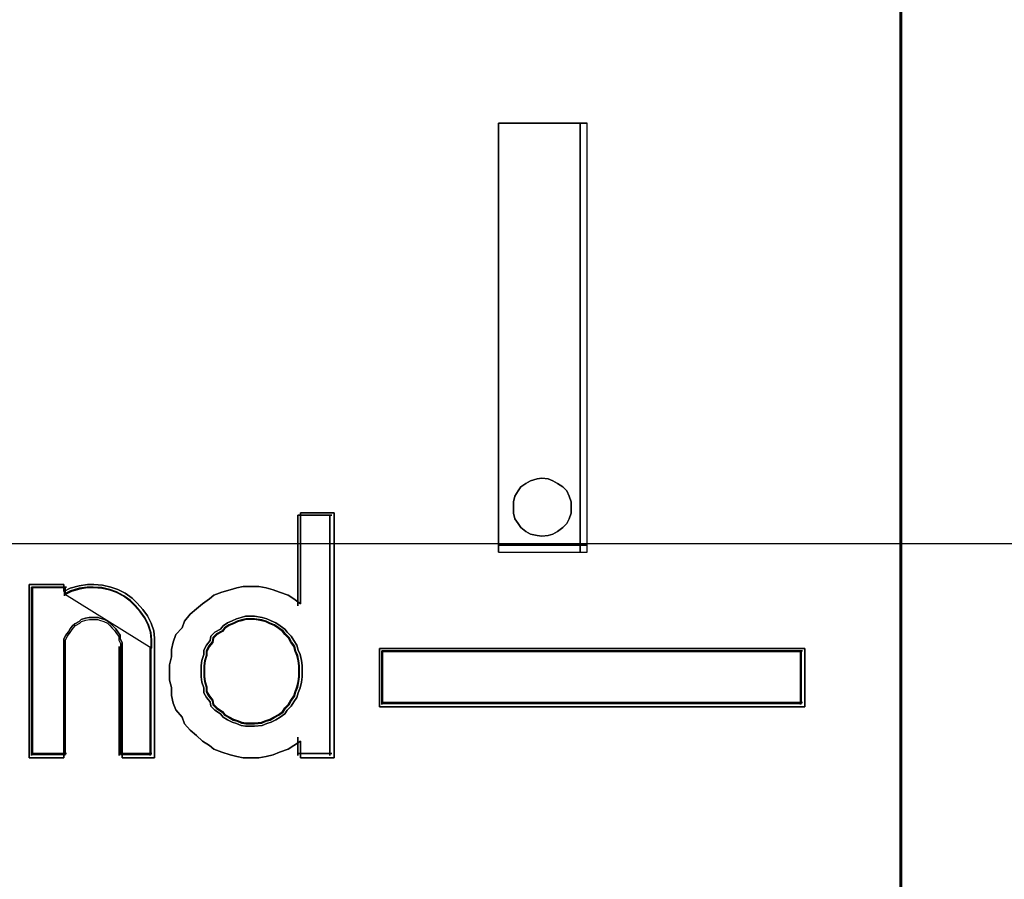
# Model space of a CAD drawing. Extents: x -558982 to 5119495, y -5290134 to 121759.
# Tile 65 of 256: x -477888 to -477792, y -21306 to -21222. Entities that reach past the tile are written whole.
import ezdxf

# ---------------------------------------------------------------- set-up
doc = ezdxf.new("R2010")
doc.units = 0
doc.header["$MEASUREMENT"] = 0
doc.layers.get('0').update_dxf_attribs({"color": 252})
doc.layers.add('30', color=7, linetype='Continuous')
doc.layers.add('45', color=8, linetype='Continuous')

# ---------------------------------------------------------------- blocks, each defined once
blk = doc.blocks.new('*U1043')
at = {"layer": '30', "color": 7}
blk.add_lwpolyline([(51.981526, -142.47767), (396.088727, -142.47767), (396.088727, -178.455247), (51.981526, -178.455247), (51.981526, -142.47767)], close=True, dxfattribs=at)
blk.add_lwpolyline([(51.981526, -142.47767), (396.088727, -142.47767), (396.088727, -178.455247), (51.981526, -178.455247), (51.981526, -142.47767)], dxfattribs=at)
blk = doc.blocks.new('*U1048')
at = {"layer": '45', "color": 7}
for points in [[(169.995071, -118.993998), (188.008864, -118.993998), (188.008864, -118.993998), (188.008864, -201.999826), (188.008864, -201.999826), (169.995071, -201.999826), (169.995071, -201.999826), (169.995071, -118.993998), (169.995071, -118.993998)], [(184.074726, -178.534692), (184.074726, -174.347988), (184.074726, -178.534692)], [(184.074726, -174.347988), (184.938964, -174.347988), (184.074726, -174.347988)], [(184.074726, -178.534692), (184.938964, -178.534692), (184.938964, -174.347988), (184.074726, -174.347988), (184.074726, -178.534692)], [(184.872688, -178.534692), (184.872688, -174.347988), (184.872688, -178.534692)], [(184.782553, -178.096425), (184.782553, -178.043462), (184.762717, -177.9905), (184.742881, -177.937537), (184.703209, -177.897815), (184.650313, -177.864713), (184.604029, -177.838232), (184.557745, -177.818371), (184.498237, -177.81175), (184.451953, -177.818371), (184.385833, -177.838232), (184.339549, -177.864713), (184.293265, -177.897815), (184.266817, -177.937537), (184.233757, -177.9905), (184.220533, -178.043462), (184.220533, -178.096425), (184.220533, -178.156008), (184.233757, -178.208971), (184.266817, -178.255313), (184.293265, -178.295035), (184.339549, -178.334757), (184.385833, -178.361239), (184.451953, -178.374479), (184.498237, -178.3811), (184.557745, -178.374479), (184.604029, -178.361239), (184.650313, -178.334757), (184.703209, -178.295035), (184.742881, -178.255313), (184.762717, -178.208971), (184.782553, -178.156008), (184.782553, -178.096425)], [(184.498237, -177.81175), (184.557745, -177.818371), (184.604029, -177.838232), (184.650313, -177.864713), (184.703209, -177.897815), (184.742881, -177.937537), (184.762717, -177.9905), (184.782553, -178.043462), (184.782553, -178.096425), (184.782553, -178.156008), (184.762717, -178.208971), (184.742881, -178.255313), (184.703209, -178.295035), (184.650313, -178.334757), (184.604029, -178.361239), (184.557745, -178.374479), (184.498237, -178.3811), (184.451953, -178.374479), (184.385833, -178.361239), (184.339549, -178.334757), (184.293265, -178.295035), (184.266817, -178.255313), (184.233757, -178.208971), (184.220533, -178.156008), (184.220533, -178.096425), (184.220533, -178.043462), (184.233757, -177.9905), (184.266817, -177.937537), (184.293265, -177.897815), (184.339549, -177.864713), (184.385833, -177.838232), (184.451953, -177.818371), (184.498237, -177.81175)], [(182.470849, -178.150712), (182.470849, -180.544627), (182.141699, -180.544627), (182.141699, -180.382226), (182.07465, -180.42433), (182.019791, -180.460419), (181.934456, -180.490493), (181.873502, -180.514553), (181.806453, -180.532597), (181.733308, -180.544627), (181.647973, -180.544627), (181.580924, -180.544627), (181.51997, -180.532597), (181.452921, -180.514553), (181.373681, -180.490493), (181.294441, -180.460419), (181.251774, -180.42433), (181.184725, -180.382226), (181.123771, -180.328092), (181.062817, -180.273958), (181.007959, -180.213809), (180.983577, -180.147646), (180.922623, -180.075468), (180.898242, -180.009304), (180.879956, -179.937126), (180.879956, -179.858933), (180.86167, -179.786754), (180.86167, -179.708561), (180.86167, -179.636383), (180.879956, -179.55819), (180.879956, -179.486011), (180.898242, -179.413833), (180.922623, -179.341654), (180.983577, -179.275491), (181.007959, -179.209328), (181.062817, -179.143164), (181.123771, -179.08903), (181.184725, -179.040911), (181.251774, -178.992792), (181.294441, -178.956703), (181.373681, -178.926629), (181.452921, -178.90257), (181.51997, -178.884525), (181.580924, -178.872495), (181.647973, -178.872495), (181.733308, -178.872495), (181.806453, -178.884525), (181.873502, -178.90257), (181.934456, -178.926629), (182.019791, -178.956703), (182.07465, -178.992792), (182.141699, -179.040911), (182.141699, -178.150712), (182.470849, -178.150712)], [(181.007959, -179.209328), (180.983577, -179.275491), (180.922623, -179.341654), (180.898242, -179.413833), (180.879956, -179.486011), (180.879956, -179.55819), (180.86167, -179.636383), (180.86167, -179.708561), (180.86167, -179.786754), (180.879956, -179.858933), (180.879956, -179.937126), (180.898242, -180.009304), (180.922623, -180.075468), (180.983577, -180.147646), (181.007959, -180.213809), (181.062817, -180.273958), (181.123771, -180.328092), (181.184725, -180.382226), (181.251774, -180.42433), (181.294441, -180.460419), (181.373681, -180.490493), (181.452921, -180.514553), (181.51997, -180.532597), (181.580924, -180.544627), (181.647973, -180.544627), (181.733308, -180.544627), (181.806453, -180.532597), (181.873502, -180.514553), (181.934456, -180.490493), (182.019791, -180.460419), (182.07465, -180.42433), (182.141699, -180.382226), (182.141699, -180.544627), (182.470849, -180.544627), (182.470849, -178.150712), (182.141699, -178.150712), (182.141699, -179.040911), (182.07465, -178.992792), (182.019791, -178.956703), (181.934456, -178.926629), (181.873502, -178.90257), (181.806453, -178.884525), (181.733308, -178.872495), (181.647973, -178.872495), (181.580924, -178.872495), (181.51997, -178.884525), (181.452921, -178.90257), (181.373681, -178.926629), (181.294441, -178.956703), (181.251774, -178.992792), (181.184725, -179.040911), (181.123771, -179.08903), (181.062817, -179.143164), (181.007959, -179.209328)], [(182.112959, -178.174545), (182.112959, -179.059023), (182.112959, -178.174545)], [(182.112959, -178.174545), (182.44699, -178.174545), (182.112959, -178.174545)], [(182.428432, -178.174545), (182.428432, -180.520794), (182.428432, -178.174545)], [(184.074726, -178.468488), (184.938964, -178.468488), (184.074726, -178.468488)], [(179.830564, -178.919424), (179.892287, -178.888989), (179.9787, -178.864642), (180.058941, -178.852468), (180.120665, -178.852468), (180.207078, -178.858555), (180.287319, -178.876816), (180.355215, -178.901163), (180.429283, -178.937685), (180.497179, -178.98638), (180.546558, -179.035075), (180.602109, -179.095944), (180.645316, -179.156813), (180.68235, -179.229856), (180.707039, -179.302899), (180.713212, -179.375942), (180.713212, -179.455071), (180.713212, -180.544627), (180.398421, -180.544627), (180.398421, -179.455071), (180.398421, -179.41855), (180.379904, -179.382028), (180.379904, -179.345507), (180.355215, -179.315073), (180.336698, -179.284638), (180.312008, -179.26029), (180.287319, -179.235943), (180.262629, -179.211595), (180.225595, -179.193334), (180.182388, -179.181161), (180.163871, -179.175074), (180.114492, -179.175074), (180.077458, -179.175074), (180.040424, -179.181161), (179.997218, -179.193334), (179.9787, -179.211595), (179.935494, -179.235943), (179.910805, -179.26029), (179.892287, -179.284638), (179.87377, -179.315073), (179.849081, -179.345507), (179.830564, -179.382028), (179.830564, -179.41855), (179.830564, -179.455071), (179.830564, -180.544627), (179.491084, -180.544627), (179.491084, -178.852468), (179.830564, -178.852468), (179.830564, -178.919424)], [(180.645316, -179.156813), (180.602109, -179.095944), (180.546558, -179.035075), (180.497179, -178.98638), (180.429283, -178.937685), (180.355215, -178.901163), (180.287319, -178.876816), (180.207078, -178.858555), (180.120665, -178.852468), (180.058941, -178.852468), (179.9787, -178.864642), (179.892287, -178.888989), (179.830564, -178.919424), (179.830564, -178.852468), (179.491084, -178.852468), (179.491084, -180.544627), (179.830564, -180.544627), (179.830564, -179.455071), (179.830564, -179.41855), (179.830564, -179.382028), (179.849081, -179.345507), (179.87377, -179.315073), (179.892287, -179.284638), (179.910805, -179.26029), (179.935494, -179.235943), (179.9787, -179.211595), (179.997218, -179.193334), (180.040424, -179.181161), (180.077458, -179.175074), (180.114492, -179.175074), (180.163871, -179.175074), (180.182388, -179.181161), (180.225595, -179.193334), (180.262629, -179.211595), (180.287319, -179.235943), (180.312008, -179.26029), (180.336698, -179.284638), (180.355215, -179.315073), (180.379904, -179.345507), (180.379904, -179.382028), (180.398421, -179.41855), (180.398421, -179.455071), (180.398421, -180.544627), (180.713212, -180.544627), (180.713212, -179.455071), (180.713212, -179.375942), (180.707039, -179.302899), (180.68235, -179.229856), (180.645316, -179.156813)], [(179.514943, -178.876301), (179.514943, -180.520794), (179.514943, -178.876301)], [(179.514943, -178.876301), (179.854276, -178.876301), (179.514943, -178.876301)], [(180.617038, -179.17716), (180.576081, -179.118577), (180.523422, -179.059994), (180.476613, -179.013128), (180.412252, -178.966262), (180.34204, -178.931112), (180.277679, -178.907679), (180.201615, -178.890104), (180.119701, -178.884246), (180.061191, -178.884246), (179.985127, -178.895962), (179.903213, -178.919395), (179.844703, -178.948687), (179.844703, -178.884246), (179.522896, -178.884246), (179.522896, -180.512849), (179.844703, -180.512849), (179.844703, -179.464216), (179.844703, -179.429066), (179.844703, -179.393916), (179.862256, -179.358767), (179.88566, -179.329475), (179.903213, -179.300184), (179.920766, -179.276751), (179.94417, -179.253318), (179.985127, -179.229884), (180.00268, -179.21231), (180.043638, -179.200593), (180.078744, -179.194735), (180.11385, -179.194735), (180.160658, -179.194735), (180.178211, -179.200593), (180.219168, -179.21231), (180.254274, -179.229884), (180.277679, -179.253318), (180.301083, -179.276751), (180.324487, -179.300184), (180.34204, -179.329475), (180.365444, -179.358767), (180.365444, -179.393916), (180.382997, -179.429066), (180.382997, -179.464216), (180.382997, -180.512849), (180.681399, -180.512849), (180.681399, -179.464216), (180.681399, -179.388058), (180.675548, -179.317759), (180.652144, -179.247459), (180.617038, -179.17716)], [(180.689352, -179.47478), (180.689352, -179.396192), (180.683383, -179.323649), (180.659505, -179.251106), (180.623688, -179.178563), (180.581902, -179.118111), (180.528177, -179.057658), (180.480421, -179.009296), (180.414757, -178.960934), (180.343123, -178.924663), (180.277459, -178.900482), (180.199856, -178.882346), (180.116284, -178.876301), (180.056589, -178.876301), (179.978986, -178.888392), (179.895413, -178.912573), (179.835719, -178.942799), (180.689352, -179.47478)], [(179.835719, -178.876301), (179.835719, -178.961041), (179.835719, -178.876301)], [(182.155376, -179.698547), (182.155376, -179.642428), (182.149111, -179.592545), (182.136582, -179.536426), (182.117788, -179.492778), (182.105259, -179.442894), (182.073936, -179.399246), (182.048878, -179.355598), (182.011291, -179.318186), (181.986233, -179.287009), (181.942381, -179.255831), (181.898529, -179.224654), (181.854677, -179.205948), (181.810825, -179.187242), (181.766973, -179.174771), (181.691799, -179.1623), (181.647947, -179.1623), (181.604095, -179.1623), (181.560243, -179.174771), (181.516391, -179.187242), (181.472539, -179.205948), (181.428688, -179.224654), (181.384836, -179.255831), (181.359778, -179.287009), (181.303397, -179.318186), (181.265809, -179.355598), (181.259545, -179.399246), (181.221957, -179.442894), (181.196899, -179.492778), (181.196899, -179.536426), (181.178106, -179.592545), (181.171841, -179.642428), (181.171841, -179.698547), (181.171841, -179.754666), (181.178106, -179.80455), (181.196899, -179.860669), (181.196899, -179.910552), (181.221957, -179.9542), (181.259545, -179.997848), (181.265809, -180.041496), (181.303397, -180.078909), (181.359778, -180.116322), (181.384836, -180.147499), (181.428688, -180.172441), (181.472539, -180.197382), (181.516391, -180.209853), (181.560243, -180.22856), (181.604095, -180.234795), (181.647947, -180.234795), (181.691799, -180.234795), (181.766973, -180.22856), (181.810825, -180.209853), (181.854677, -180.197382), (181.898529, -180.172441), (181.942381, -180.147499), (181.986233, -180.116322), (182.011291, -180.078909), (182.048878, -180.041496), (182.073936, -179.997848), (182.105259, -179.9542), (182.117788, -179.910552), (182.136582, -179.860669), (182.149111, -179.80455), (182.155376, -179.754666), (182.155376, -179.698547)], [(181.647947, -179.1623), (181.691799, -179.1623), (181.766973, -179.174771), (181.810825, -179.187242), (181.854677, -179.205948), (181.898529, -179.224654), (181.942381, -179.255831), (181.986233, -179.287009), (182.011291, -179.318186), (182.048878, -179.355598), (182.073936, -179.399246), (182.105259, -179.442894), (182.117788, -179.492778), (182.136582, -179.536426), (182.149111, -179.592545), (182.155376, -179.642428), (182.155376, -179.698547), (182.155376, -179.754666), (182.149111, -179.80455), (182.136582, -179.860669), (182.117788, -179.910552), (182.105259, -179.9542), (182.073936, -179.997848), (182.048878, -180.041496), (182.011291, -180.078909), (181.986233, -180.116322), (181.942381, -180.147499), (181.898529, -180.172441), (181.854677, -180.197382), (181.810825, -180.209853), (181.766973, -180.22856), (181.691799, -180.234795), (181.647947, -180.234795), (181.604095, -180.234795), (181.560243, -180.22856), (181.516391, -180.209853), (181.472539, -180.197382), (181.428688, -180.172441), (181.384836, -180.147499), (181.359778, -180.116322), (181.303397, -180.078909), (181.265809, -180.041496), (181.259545, -179.997848), (181.221957, -179.9542), (181.196899, -179.910552), (181.196899, -179.860669), (181.178106, -179.80455), (181.171841, -179.754666), (181.171841, -179.698547), (181.171841, -179.642428), (181.178106, -179.592545), (181.196899, -179.536426), (181.196899, -179.492778), (181.221957, -179.442894), (181.259545, -179.399246), (181.265809, -179.355598), (181.303397, -179.318186), (181.359778, -179.287009), (181.384836, -179.255831), (181.428688, -179.224654), (181.472539, -179.205948), (181.516391, -179.187242), (181.560243, -179.174771), (181.604095, -179.1623), (181.647947, -179.1623)], [(181.898529, -179.224654), (181.942381, -179.255831), (181.986233, -179.287009), (182.011291, -179.318186), (182.048878, -179.355598), (182.073936, -179.399246), (182.105259, -179.442894), (182.117788, -179.492778), (182.136582, -179.536426), (182.149111, -179.592545), (182.155376, -179.642428), (182.155376, -179.698547), (182.155376, -179.754666), (182.149111, -179.80455), (182.136582, -179.860669), (182.117788, -179.910552), (182.105259, -179.9542), (182.073936, -179.997848), (182.048878, -180.041496), (182.011291, -180.078909), (181.986233, -180.116322), (181.942381, -180.147499), (181.898529, -180.172441), (181.854677, -180.197382), (181.810825, -180.209853), (181.766973, -180.22856), (181.691799, -180.234795), (181.647947, -180.234795), (181.604095, -180.234795), (181.560243, -180.22856), (181.516391, -180.209853), (181.472539, -180.197382), (181.428688, -180.172441), (181.384836, -180.147499), (181.359778, -180.116322), (181.303397, -180.078909), (181.265809, -180.041496), (181.259545, -179.997848), (181.221957, -179.9542), (181.196899, -179.910552), (181.196899, -179.860669), (181.178106, -179.80455), (181.171841, -179.754666), (181.171841, -179.698547), (181.171841, -179.642428), (181.178106, -179.592545), (181.196899, -179.536426), (181.196899, -179.492778), (181.221957, -179.442894), (181.259545, -179.399246), (181.265809, -179.355598), (181.303397, -179.318186), (181.359778, -179.287009), (181.384836, -179.255831), (181.428688, -179.224654), (181.472539, -179.205948), (181.516391, -179.187242), (181.560243, -179.174771), (181.604095, -179.1623), (181.647947, -179.1623), (181.691799, -179.1623), (181.766973, -179.174771), (181.810825, -179.187242), (181.854677, -179.205948), (181.898529, -179.224654)], [(181.648707, -180.210962), (181.690431, -180.210962), (181.761958, -180.205003), (181.803683, -180.187129), (181.845407, -180.175212), (181.887131, -180.151379), (181.928855, -180.127545), (181.97058, -180.097754), (181.994422, -180.062004), (182.030186, -180.026254), (182.054028, -179.984546), (182.083831, -179.942838), (182.095753, -179.90113), (182.113634, -179.853463), (182.125556, -179.799839), (182.131516, -179.752172), (182.131516, -179.698547), (182.131516, -179.644923), (182.125556, -179.597256), (182.113634, -179.543631), (182.095753, -179.501923), (182.083831, -179.454257), (182.054028, -179.412549), (182.030186, -179.370841), (181.994422, -179.335091), (181.97058, -179.305299), (181.928855, -179.275508), (181.887131, -179.245716), (181.845407, -179.227841), (181.803683, -179.209966), (181.761958, -179.19805), (181.690431, -179.186133), (181.648707, -179.186133), (181.606983, -179.186133), (181.565258, -179.19805), (181.523534, -179.209966), (181.48181, -179.227841), (181.440085, -179.245716), (181.398361, -179.275508), (181.374519, -179.305299), (181.320873, -179.335091), (181.28511, -179.370841), (181.279149, -179.412549), (181.243385, -179.454257), (181.219543, -179.501923), (181.219543, -179.543631), (181.201661, -179.597256), (181.1957, -179.644923), (181.1957, -179.698547), (181.1957, -179.752172), (181.201661, -179.799839), (181.219543, -179.853463), (181.219543, -179.90113), (181.243385, -179.942838), (181.279149, -179.984546), (181.28511, -180.026254), (181.320873, -180.062004), (181.374519, -180.097754), (181.398361, -180.127545), (181.440085, -180.151379), (181.48181, -180.175212), (181.523534, -180.187129), (181.565258, -180.205003), (181.606983, -180.210962), (181.648707, -180.210962)], [(182.123563, -179.698547), (182.123563, -179.645754), (182.117704, -179.598827), (182.105985, -179.546033), (182.088407, -179.504972), (182.076689, -179.458044), (182.047392, -179.416983), (182.023955, -179.375921), (181.988799, -179.340726), (181.965362, -179.311396), (181.924347, -179.282066), (181.883332, -179.252737), (181.842317, -179.235139), (181.801302, -179.217541), (181.760287, -179.205809), (181.689975, -179.194077), (181.64896, -179.194077), (181.607945, -179.194077), (181.56693, -179.205809), (181.525915, -179.217541), (181.4849, -179.235139), (181.443885, -179.252737), (181.40287, -179.282066), (181.379432, -179.311396), (181.326699, -179.340726), (181.291543, -179.375921), (181.285684, -179.416983), (181.250528, -179.458044), (181.227091, -179.504972), (181.227091, -179.546033), (181.209513, -179.598827), (181.203653, -179.645754), (181.203653, -179.698547), (181.203653, -179.751341), (181.209513, -179.798268), (181.227091, -179.851062), (181.227091, -179.897989), (181.250528, -179.939051), (181.285684, -179.980112), (181.291543, -180.021174), (181.326699, -180.056369), (181.379432, -180.091565), (181.40287, -180.120894), (181.443885, -180.144358), (181.4849, -180.167822), (181.525915, -180.179554), (181.56693, -180.197151), (181.607945, -180.203017), (181.64896, -180.203017), (181.689975, -180.203017), (181.760287, -180.197151), (181.801302, -180.179554), (181.842317, -180.167822), (181.883332, -180.144358), (181.924347, -180.120894), (181.965362, -180.091565), (181.988799, -180.056369), (182.023955, -180.021174), (182.047392, -179.980112), (182.076689, -179.939051), (182.088407, -179.897989), (182.105985, -179.851062), (182.117704, -179.798268), (182.123563, -179.751341), (182.123563, -179.698547)], [(179.835719, -179.456243), (179.835719, -180.520794), (179.835719, -179.456243)], [(180.371228, -179.456243), (180.371228, -180.520794), (180.371228, -179.456243)], [(180.670795, -179.456243), (180.670795, -180.520794), (180.670795, -179.456243)], [(182.910921, -179.477428), (187.065095, -179.477428), (187.065095, -180.046777), (182.910921, -180.046777), (182.910921, -179.477428)], [(182.112959, -180.343369), (182.112959, -180.520794), (182.112959, -180.343369)], [(179.514943, -180.502257), (179.854276, -180.502257), (179.514943, -180.502257)], [(180.371228, -180.502257), (180.689352, -180.502257), (180.371228, -180.502257)], [(182.112959, -180.502257), (182.44699, -180.502257), (182.112959, -180.502257)]]:
    blk.add_lwpolyline(points, close=True, dxfattribs=at)
at = {"layer": '45', "color": 59}
blk.add_lwpolyline([(170.000373, -118.999294), (188.003562, -118.999294), (188.003562, -201.99453), (170.000373, -201.99453), (170.000373, -118.999294)], close=True, dxfattribs=at)
at = {"layer": '45', "color": 1}
for points in [[(181.647947, -179.1623), (181.691799, -179.1623), (181.766973, -179.174771), (181.810825, -179.187242), (181.854677, -179.205948), (181.898529, -179.224654), (181.942381, -179.255831), (181.986233, -179.287009), (182.011291, -179.318186), (182.048878, -179.355598), (182.073936, -179.399246), (182.105259, -179.442894), (182.117788, -179.492778), (182.136582, -179.536426), (182.149111, -179.592545), (182.155376, -179.642428), (182.155376, -179.698547), (182.155376, -179.754666), (182.149111, -179.80455), (182.136582, -179.860669), (182.117788, -179.910552), (182.105259, -179.9542), (182.073936, -179.997848), (182.048878, -180.041496), (182.011291, -180.078909), (181.986233, -180.116322), (181.942381, -180.147499), (181.898529, -180.172441), (181.854677, -180.197382), (181.810825, -180.209853), (181.766973, -180.22856), (181.691799, -180.234795), (181.647947, -180.234795), (181.604095, -180.234795), (181.560243, -180.22856), (181.516391, -180.209853), (181.472539, -180.197382), (181.428688, -180.172441), (181.384836, -180.147499), (181.359778, -180.116322), (181.303397, -180.078909), (181.265809, -180.041496), (181.259545, -179.997848), (181.221957, -179.9542), (181.196899, -179.910552), (181.196899, -179.860669), (181.178106, -179.80455), (181.171841, -179.754666), (181.171841, -179.698547), (181.171841, -179.642428), (181.178106, -179.592545), (181.196899, -179.536426), (181.196899, -179.492778), (181.221957, -179.442894), (181.259545, -179.399246), (181.265809, -179.355598), (181.303397, -179.318186), (181.359778, -179.287009), (181.384836, -179.255831), (181.428688, -179.224654), (181.472539, -179.205948), (181.516391, -179.187242), (181.560243, -179.174771), (181.604095, -179.1623), (181.647947, -179.1623)], [(187.065095, -179.477428), (182.910921, -179.477428), (182.910921, -180.046777), (187.065095, -180.046777), (187.065095, -179.477428)], [(182.93478, -179.501261), (187.041236, -179.501261), (182.93478, -179.501261)], [(182.93478, -179.501261), (182.93478, -180.022944), (182.93478, -179.501261)], [(187.033283, -179.509206), (182.942733, -179.509206), (182.942733, -180.015), (187.033283, -180.015), (187.033283, -179.509206)], [(187.022679, -180.022944), (187.022679, -179.501261), (187.022679, -180.022944)], [(182.93478, -180.004407), (187.041236, -180.004407), (182.93478, -180.004407)]]:
    blk.add_lwpolyline(points, close=True, dxfattribs=at)
blk = doc.blocks.new('*U1049')
at = {"layer": '45', "color": 7}
for points in [[(187.995609, -118.993998), (206.006752, -118.993998), (206.006752, -118.993998), (206.006752, -201.999826), (206.006752, -201.999826), (187.995609, -201.999826), (187.995609, -201.999826), (187.995609, -118.993998), (187.995609, -118.993998)], [(188.000911, -118.999294), (206.00145, -118.999294), (206.00145, -201.99453), (188.000911, -201.99453), (188.000911, -118.999294)]]:
    blk.add_lwpolyline(points, close=True, dxfattribs=at)

msp = doc.modelspace()

# ---------------------------------------------------------------- block references
at = {"xscale": 10, "yscale": 10, "zscale": 10}
for name in ['*U1043', '*U1049', '*U1048']:
    msp.add_blockref(name, (-479682.254, -19489.052), dxfattribs=at)

doc.saveas('drawing.dxf')
